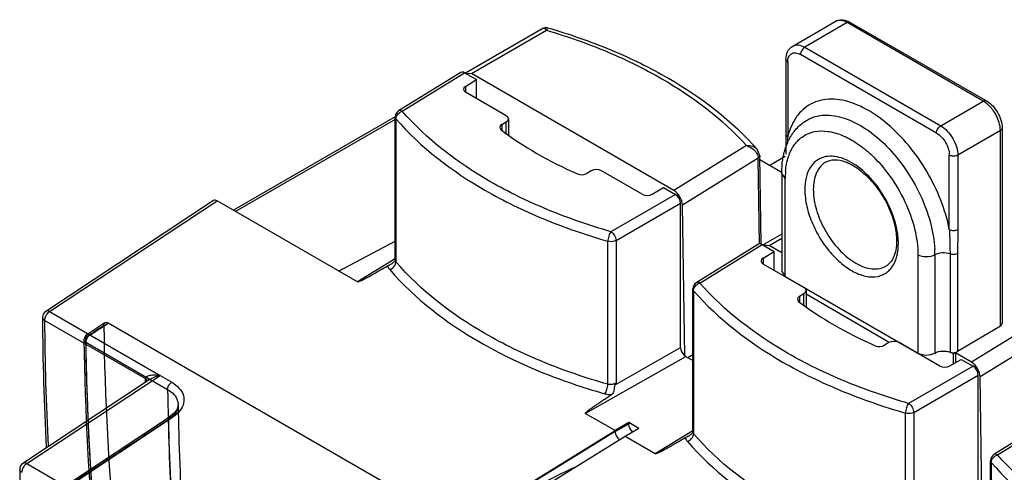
# Model space of a CAD drawing. Header units: millimetres. Extents: x 42 to 325, y 161 to 350.
# Tile 13 of 25: x 42 to 124, y 313 to 350. Entities that reach past the tile are written whole.
import ezdxf

# ---------------------------------------------------------------- set-up
doc = ezdxf.new("R2010")
doc.units = ezdxf.units.MM
doc.header["$LTSCALE"] = 33.284514
doc.layers.get('0').update_dxf_attribs({"linetype": 'CONTINUOUS'})

msp = doc.modelspace()

# ---------------------------------------------------------------- linework, layer by layer
at = {"color": 7}
for p, q in [((85.368, 349.722), (78.932, 346.007)), ((85.763, 349.771), (85.763, 349.771)), ((106.141, 348.251), (109.677, 350.293)), ((110.677, 350.194), (107.141, 348.152)), ((121.99, 343.662), (110.677, 350.194)), ((110.927, 350.218), (122.24, 343.686)), ((79.429, 345.955), (85.673, 349.56)), ((107.141, 348.152), (118.455, 341.62)), ((105.58, 347.132), (105.58, 340.905)), ((118.101, 341.008), (106.787, 347.54)), ((105.727, 346.928), (105.727, 340.701)), ((78.551, 346.056), (73.372, 342.853)), ((73.68, 342.828), (78.857, 346.029)), ((78.857, 346.029), (79.847, 345.457)), ((78.932, 346.007), (79.429, 345.955)), ((96.258, 336.239), (79.429, 345.955)), ((78.936, 344.894), (79.847, 345.457)), ((78.936, 344.894), (78.936, 344.4)), ((79.847, 343.879), (79.847, 345.457)), ((82.321, 342.45), (78.943, 344.4)), ((118.455, 341.62), (121.99, 343.662)), ((73.083, 342.349), (59.641, 334.588)), ((73.087, 330.459), (73.087, 342.342)), ((82.497, 342.203), (82.497, 340.867)), ((73.087, 342.148), (59.816, 334.486)), ((73.152, 342.186), (73.152, 330.294)), ((81.962, 341.737), (82.321, 341.952)), ((81.962, 341.737), (81.962, 341.273)), ((82.321, 340.988), (82.321, 341.952)), ((123.551, 341.416), (123.551, 325.171)), ((123.405, 341.212), (119.869, 339.171)), ((123.405, 324.962), (123.405, 341.212)), ((102.288, 339.968), (96.258, 336.239)), ((103.408, 339.123), (103.191, 339.66)), ((103.52, 331.77), (103.408, 339.12)), ((104.233, 338.337), (105.527, 339.084)), ((119.162, 333.003), (119.162, 339.171)), ((119.869, 339.171), (119.869, 333.003)), ((103.268, 338.912), (96.977, 335.022)), ((103.377, 331.768), (103.268, 338.912)), ((103.413, 338.811), (105.273, 337.737)), ((89.393, 337.869), (89.033, 337.655)), ((93.619, 335.928), (90.241, 337.878)), ((105.228, 337.66), (105.228, 329.495)), ((105.521, 337.251), (105.228, 337.66)), ((94.46, 335.932), (95.403, 336.476)), ((95.403, 336.476), (96.393, 335.905)), ((105.521, 329.086), (105.521, 337.251)), ((96.393, 335.905), (91.032, 332.81)), ((57.97, 335.397), (44.031, 326.182)), ((44.347, 326.162), (58.28, 335.373)), ((69.949, 328.637), (58.28, 335.373)), ((91.457, 332.075), (96.817, 335.17)), ((96.817, 323.168), (96.817, 335.17)), ((97.168, 322.499), (96.977, 335.022)), ((105.228, 332.612), (103.681, 331.718)), ((68.386, 329.539), (73.087, 332.028)), ((90.769, 320.123), (90.769, 332.015)), ((91.457, 332.075), (91.457, 320.215)), ((103.3, 331.767), (98.12, 328.564)), ((98.429, 328.539), (103.605, 331.741)), ((103.605, 331.741), (104.595, 331.169)), ((103.681, 331.718), (104.177, 331.667)), ((104.177, 331.667), (105.228, 332.273)), ((105.228, 331.06), (104.177, 331.667)), ((103.685, 330.606), (104.595, 331.169)), ((104.595, 329.591), (104.595, 331.169)), ((116.552, 330.883), (116.552, 322.718)), ((117.966, 330.883), (117.966, 322.718)), ((119.22, 330.958), (119.228, 322.79)), ((119.846, 330.996), (119.846, 322.836)), ((73.087, 330.545), (69.949, 328.637)), ((73.087, 330.46), (73.084, 330.427)), ((103.685, 330.606), (103.685, 330.112)), ((107.07, 328.162), (103.692, 330.112)), ((105.228, 329.495), (105.521, 329.086)), ((105.521, 329.086), (116.552, 322.718)), ((97.836, 316.17), (97.836, 328.054)), ((97.901, 327.897), (97.901, 316.006)), ((106.711, 327.449), (107.07, 327.663)), ((107.07, 326.7), (107.07, 327.663)), ((107.246, 327.914), (107.246, 326.578)), ((107.246, 327.631), (114.171, 323.633)), ((106.711, 327.449), (106.711, 326.985)), ((44.347, 326.162), (53.539, 320.855)), ((43.762, 325.678), (43.762, 325.678)), ((52.31, 320.602), (43.937, 325.436)), ((48.956, 325.235), (47.438, 324.231)), ((47.702, 324.215), (49.214, 325.215)), ((79.35, 307.817), (49.214, 325.215)), ((127.037, 325.68), (121.006, 321.951)), ((123.405, 324.962), (119.846, 322.836)), ((128.017, 324.623), (121.726, 320.733)), ((47.36, 323.61), (54.164, 319.682)), ((114.141, 323.581), (113.782, 323.366)), ((118.368, 321.639), (114.99, 323.59)), ((91.382, 320.084), (96.817, 323.168)), ((97.836, 322.563), (97.433, 322.323)), ((119.515, 322.638), (119.287, 322.77)), ((119.663, 322.726), (119.515, 322.638)), ((119.515, 321.82), (119.515, 322.638)), ((119.663, 322.726), (119.675, 321.913)), ((121.006, 321.951), (119.663, 322.726)), ((88.896, 317.698), (97.242, 322.433)), ((97.242, 322.433), (97.836, 322.09)), ((119.209, 321.643), (120.152, 322.188)), ((120.152, 322.188), (121.142, 321.616)), ((121.142, 321.616), (115.781, 318.521)), ((52.646, 320.493), (42.137, 313.544)), ((42.453, 313.524), (53.539, 320.855)), ((52.31, 320.602), (52.314, 320.337)), ((52.31, 320.602), (52.312, 320.339)), ((53.539, 320.855), (54.505, 320.287)), ((116.205, 317.786), (121.566, 320.881)), ((121.566, 308.88), (121.566, 320.881)), ((121.917, 308.21), (121.726, 320.733)), ((91.373, 316.268), (88.896, 317.698)), ((115.518, 305.835), (115.518, 317.727)), ((116.205, 317.786), (116.205, 305.927)), ((45.55, 311.59), (54.328, 317.399)), ((45.813, 311.574), (54.586, 317.386)), ((92.504, 316.932), (91.373, 316.268)), ((91.374, 316.187), (92.504, 316.839)), ((92.504, 316.932), (92.504, 316.839)), ((93.352, 316.443), (92.504, 316.932)), ((128.049, 317.479), (122.869, 314.276)), ((123.177, 314.251), (128.354, 317.452)), ((91.374, 316.187), (65.386, 300.135)), ((65.442, 300.252), (91.373, 316.268)), ((93.352, 316.443), (92.221, 315.778)), ((97.836, 316.257), (94.698, 314.348)), ((97.836, 316.172), (97.833, 316.139)), ((92.221, 315.778), (66.291, 299.762)), ((94.698, 314.348), (92.221, 315.778)), ((122.585, 301.882), (122.585, 313.765)), ((122.65, 313.609), (122.65, 301.717)), ((41.868, 313.038), (41.868, 313.039)), ((42.453, 313.524), (65.442, 300.252))]:
    msp.add_line(p, q, dxfattribs=at)
for points in [[(85.765, 349.77), (85.639, 349.79), (85.368, 349.722)], [(105.58, 340.905), (105.578, 340.515), (105.564, 339.562), (105.562, 339.253)], [(73.084, 330.427), (73.076, 330.401), (73.074, 330.397)], [(55.043, 318.438), (54.956, 318.062), (54.715, 317.719), (54.328, 317.399)], [(97.833, 316.139), (97.825, 316.113), (97.823, 316.109)]]:
    msp.add_lwpolyline(points, dxfattribs=at)
for centre, radius, start, end in [((85.007, 349.063), 0.831, 36.77408, 38.66352), ((86.983, 349.287), 1.338, 166.12308, 168.21452), ((120.991, 341.934), 1.996, 55.83003, 59.95077), ((73.687, 342.342), 0.6, 121.73156, 180.02034), ((73.937, 342.053), 0.817, 126.4929, 130.47823), ((154.076, 337.154), 48.479, 175.80475, 176.53734), ((111.583, 339.257), 6.032, 164.80746, 166.15095), ((109.909, 338.383), 4.577, 150.97933, 153.7328), ((121.408, 341.21), 1.997, 0.04979, 4.17039), ((108.843, 334.848), 4.308, 65.86408, 66.50362), ((112.535, 337.254), 7.014, 176.85314, 180.02495), ((112.062, 337.278), 6.541, 175.38509, 176.83278), ((106.373, 331.533), 8.471, 40.56399, 42.92387), ((105.897, 331.063), 9.126, 22.44809, 23.43368), ((109.015, 331.794), 5.911, 3.52386, 5.19364), ((109.454, 331.819), 5.472, 0.03145, 3.54755), ((109.26, 330.879), 8.706, 0.02528, 3.17819), ((98.436, 328.054), 0.6, 121.73156, 180.02034), ((98.686, 327.765), 0.817, 126.4929, 130.47823), ((44.362, 325.681), 0.6, 123.47132, 180.31799), ((44.94, 325.347), 1.014, 141.96427, 159.19079), ((275.467, 326.923), 231.708, 180.30787, 182.98506), ((274.727, 326.67), 230.793, 180.3064, 182.90803), ((44.853, 325.381), 0.921, 159.2451, 164.10915), ((47.714, 323.814), 0.5, 123.48955, 180.72933), ((287.775, 328.462), 238.941, 180.82893, 185.16512), ((282.608, 327.149), 235.418, 180.81331, 185.18229), ((282.755, 327.346), 235.43, 180.81338, 185.18242), ((282.255, 326.945), 234.918, 180.81338, 185.18242), ((72.316, 330.981), 21.961, 330.24978, 330.6424), ((276.101, 322.923), 221.961, 180.8367, 183.44527), ((274.016, 321.7), 218.997, 180.85366, 183.44536), ((273.258, 320.519), 219.045, 180.87563, 183.44491), ((123.185, 313.765), 0.6, 121.73156, 180.02034), ((123.435, 313.476), 0.817, 126.4929, 130.47823), ((42.468, 313.043), 0.6, 123.47664, 180.46473), ((253.025, 314.612), 211.163, 180.42681, 181.27859), ((42.959, 312.743), 0.921, 159.24426, 164.18342), ((43.046, 312.709), 1.014, 141.96427, 159.19079)]:
    msp.add_arc(centre, radius, start, end, dxfattribs=at)
for centre, major_axis, ratio, start_param, end_param in [((78.857, 345.539), (-0.3, 0.52), 0.577181, 5.497948, 6.300635), ((79.368, 344.654), (0.6, 0.009), 0.587329, 2.364616, 3.917959), ((81.897, 342.197), (0.6, 0.009), 0.587329, -0.79443, 0.776366), ((82.387, 341.492), (0.6, 0.009), 0.587329, 2.347162, 3.785439), ((108.838, 353.642), (33.899, 0.522), 0.587329, -2.497746, -2.232707), ((88.609, 337.9), (0.6, 0.009), 0.587329, -2.232707, -0.79443), ((89.817, 337.624), (0.6, 0.009), 0.587329, 0.776366, 2.347162), ((94.043, 336.181), (0.6, 0.009), 0.587329, -2.365227, -0.811884), ((96.27, 335.43), (-0.513, 0.858), 0.567191, -2.36491, -0.794114), ((96.393, 335.415), (-0.3, 0.52), 0.577533, -2.356034, -0.785542), ((103.606, 331.251), (-0.3, 0.52), 0.577181, 5.497948, 6.300635), ((104.117, 330.366), (0.6, 0.009), 0.587329, 2.364616, 3.917959), ((106.646, 327.908), (0.6, 0.009), 0.587329, -0.79443, 0.776366), ((107.135, 327.204), (0.6, 0.009), 0.587329, 2.347162, 3.785439), ((133.587, 339.353), (33.899, 0.522), 0.587329, -2.497746, -2.232707), ((123.051, 325.166), (0.5, 0.008), 0.587329, -0.79443, -0.009036), ((114.566, 323.336), (0.6, 0.009), 0.587329, 0.776366, 2.347162), ((97.242, 322.923), (-0.3, 0.52), 0.577445, 0.785369, 2.356013), ((113.358, 323.611), (0.6, 0.009), 0.587329, -2.232707, -0.79443), ((121.019, 321.142), (-0.513, 0.858), 0.567191, -2.36491, -0.794114), ((118.792, 321.893), (0.6, 0.009), 0.587329, -2.365227, -0.811884), ((121.142, 321.126), (-0.3, 0.52), 0.577533, -2.356034, -0.785542), ((76.075, 306.23), (12.162, 7.013), 0.030215, 0.139476, 1.204645)]:
    msp.add_ellipse(centre, major_axis=major_axis, ratio=ratio, start_param=start_param, end_param=end_param, dxfattribs=at)
for points, knots in [([(109.677, 350.293), (109.86, 350.398), (110.315, 350.487), (110.735, 350.329), (110.927, 350.218)], [0, 0, 0, 0, 0.488463, 1, 1, 1, 1]), ([(110.677, 350.194), (110.511, 350.289), (110.181, 350.426), (109.811, 350.37), (109.677, 350.293)], [0, 0, 0, 0, 0.550823, 1, 1, 1, 1]), ([(85.368, 349.723), (85.393, 349.737), (85.467, 349.744), (85.526, 349.706), (85.556, 349.683)], [0, 0, 0, 0, 0.434924, 1, 1, 1, 1]), ([(85.556, 349.683), (85.565, 349.677), (85.601, 349.646), (85.633, 349.611), (85.656, 349.582)], [0, 0, 0, 0, 0.227302, 1, 1, 1, 1]), ([(85.764, 349.77), (85.747, 349.775), (85.706, 349.697), (85.695, 349.651), (85.684, 349.608)], [0, 0, 0, 0, 0.285165, 1, 1, 1, 1]), ([(85.763, 349.771), (87.564, 349.247), (91.012, 348.048), (97.115, 345.072), (101.118, 342.031), (103.191, 339.66)], [0, 0, 0, 0, 0.276229, 0.536121, 1, 1, 1, 1]), ([(110.927, 350.218), (110.91, 350.228), (110.827, 350.258), (110.735, 350.227), (110.677, 350.194)], [0, 0, 0, 0, 0.220888, 1, 1, 1, 1]), ([(85.673, 349.56), (87.391, 349.054), (90.679, 347.899), (96.486, 345.066), (100.3, 342.197), (102.288, 339.968)], [0, 0, 0, 0, 0.277285, 0.537694, 1, 1, 1, 1]), ([(105.58, 347.132), (105.58, 347.353), (105.654, 347.795), (105.958, 348.146), (106.141, 348.251)], [0, 0, 0, 0, 0.511529, 1, 1, 1, 1]), ([(106.141, 348.251), (106.276, 348.329), (106.645, 348.385), (106.976, 348.248), (107.141, 348.152)], [0, 0, 0, 0, 0.449177, 1, 1, 1, 1]), ([(107.141, 348.152), (107.036, 348.092), (106.87, 347.9), (106.787, 347.661), (106.787, 347.54)], [0, 0, 0, 0, 0.499998, 1, 1, 1, 1]), ([(105.727, 346.928), (105.705, 346.94), (105.635, 346.988), (105.58, 347.071), (105.58, 347.132)], [0, 0, 0, 0, 0.293913, 1, 1, 1, 1]), ([(105.735, 347.073), (105.748, 347.188), (105.802, 347.399), (105.953, 347.565), (106.037, 347.614)], [0, 0, 0, 0, 0.540571, 1, 1, 1, 1]), ([(106.037, 347.614), (106.139, 347.673), (106.416, 347.715), (106.663, 347.612), (106.787, 347.54)], [0, 0, 0, 0, 0.449211, 1, 1, 1, 1]), ([(114.032, 341.761), (113.412, 342.287), (112.16, 343.158), (110.154, 343.887), (108.528, 343.835), (107.466, 343.362), (107.026, 343.009), (106.831, 342.809)], [0, 0, 0, 0, 0.305631, 0.567573, 0.790612, 0.895112, 1, 1, 1, 1]), ([(121.99, 343.662), (122.012, 343.674), (122.088, 343.711), (122.188, 343.717), (122.24, 343.687)], [0, 0, 0, 0, 0.29391, 1, 1, 1, 1]), ([(122.822, 342.87), (122.77, 342.942), (122.565, 343.21), (122.317, 343.446), (122.112, 343.585)], [0, 0, 0, 0, 0.263401, 1, 1, 1, 1]), ([(122.24, 343.686), (122.63, 343.462), (123.256, 342.76), (123.551, 341.866), (123.551, 341.416)], [0, 0, 0, 0, 0.500019, 1, 1, 1, 1]), ([(73.152, 342.186), (73.142, 342.197), (73.107, 342.243), (73.087, 342.3), (73.087, 342.342)], [0, 0, 0, 0, 0.270566, 1, 1, 1, 1]), ([(73.152, 342.186), (73.152, 342.229), (73.18, 342.415), (73.297, 342.581), (73.406, 342.675)], [0, 0, 0, 0, 0.229027, 1, 1, 1, 1]), ([(73.68, 342.828), (73.628, 342.857), (73.526, 342.897), (73.412, 342.878), (73.372, 342.853)], [0, 0, 0, 0, 0.551581, 1, 1, 1, 1]), ([(91.032, 332.81), (89.227, 333.328), (85.776, 334.519), (79.7, 337.466), (75.723, 340.479), (73.68, 342.828)], [0, 0, 0, 0, 0.278128, 0.538914, 1, 1, 1, 1]), ([(106.831, 342.809), (106.707, 342.683), (106.222, 342.105), (105.913, 341.393), (105.762, 340.838)], [0, 0, 0, 0, 0.234915, 1, 1, 1, 1]), ([(107.344, 342.096), (107.555, 342.218), (108.018, 342.413), (109.071, 342.578), (110.559, 342.314), (112.323, 341.39), (114.031, 339.939), (115.559, 338.069), (116.793, 335.921), (117.637, 333.662), (117.912, 332.11), (117.953, 331.362)], [0, 0, 0, 0, 0.042839, 0.087352, 0.186022, 0.302018, 0.434283, 0.577683, 0.724949, 0.868123, 1, 1, 1, 1]), ([(123.399, 341.356), (123.39, 341.482), (123.303, 342.021), (123.062, 342.529), (122.822, 342.87)], [0, 0, 0, 0, 0.233271, 1, 1, 1, 1]), ([(73.152, 342.186), (75.226, 339.801), (79.264, 336.742), (85.433, 333.75), (88.936, 332.542), (90.769, 332.015)], [0, 0, 0, 0, 0.461075, 0.721865, 1, 1, 1, 1]), ([(105.906, 340.604), (106.077, 340.912), (106.489, 341.485), (107.045, 341.924), (107.344, 342.096)], [0, 0, 0, 0, 0.504969, 1, 1, 1, 1]), ([(119.162, 333.003), (118.999, 333.828), (118.5, 335.487), (117.357, 337.837), (115.87, 339.979), (114.67, 341.22), (114.032, 341.761)], [0, 0, 0, 0, 0.244566, 0.500965, 0.756885, 1, 1, 1, 1]), ([(118.101, 341.008), (118.101, 341.129), (118.184, 341.369), (118.35, 341.56), (118.455, 341.62)], [0, 0, 0, 0, 0.500002, 1, 1, 1, 1]), ([(118.455, 341.62), (118.656, 341.505), (119.036, 341.185), (119.479, 340.579), (119.782, 339.892), (119.869, 339.403), (119.869, 339.171)], [0, 0, 0, 0, 0.237247, 0.499999, 0.762752, 1, 1, 1, 1]), ([(123.551, 341.416), (123.551, 341.397), (123.536, 341.31), (123.463, 341.246), (123.405, 341.212)], [0, 0, 0, 0, 0.220886, 1, 1, 1, 1]), ([(105.543, 337.804), (105.577, 338.226), (105.719, 339.018), (106.217, 340.058), (106.985, 340.81), (107.976, 341.199), (109.103, 341.205), (110.301, 340.856), (111.522, 340.183), (112.285, 339.566), (112.66, 339.216)], [0, 0, 0, 0, 0.131388, 0.247311, 0.352859, 0.457133, 0.569661, 0.696812, 0.840689, 1, 1, 1, 1]), ([(105.58, 340.905), (105.58, 340.885), (105.599, 340.799), (105.669, 340.734), (105.727, 340.701)], [0, 0, 0, 0, 0.228893, 1, 1, 1, 1]), ([(118.101, 341.008), (118.416, 340.826), (118.913, 340.252), (119.162, 339.535), (119.162, 339.171)], [0, 0, 0, 0, 0.499999, 1, 1, 1, 1]), ([(102.288, 339.968), (102.458, 339.982), (102.793, 339.955), (103.089, 339.777), (103.192, 339.66)], [0, 0, 0, 0, 0.52341, 1, 1, 1, 1]), ([(102.288, 339.968), (102.35, 339.953), (102.599, 339.869), (102.824, 339.716), (102.961, 339.573)], [0, 0, 0, 0, 0.244278, 1, 1, 1, 1]), ([(105.357, 339.054), (105.38, 339.174), (105.485, 339.639), (105.648, 340.092), (105.804, 340.409)], [0, 0, 0, 0, 0.257276, 1, 1, 1, 1]), ([(102.961, 339.573), (102.999, 339.533), (103.135, 339.373), (103.231, 339.176), (103.257, 339.024)], [0, 0, 0, 0, 0.264847, 1, 1, 1, 1]), ([(103.408, 339.12), (103.408, 339.1), (103.395, 339.013), (103.325, 338.947), (103.268, 338.912)], [0, 0, 0, 0, 0.226762, 1, 1, 1, 1]), ([(105.228, 337.66), (105.228, 337.779), (105.238, 338.246), (105.29, 338.713), (105.357, 339.054)], [0, 0, 0, 0, 0.256839, 1, 1, 1, 1]), ([(108.726, 339.013), (108.487, 338.948), (108.023, 338.714), (107.507, 338.09), (107.205, 337.259), (107.147, 336.64), (107.147, 336.312)], [0, 0, 0, 0, 0.220785, 0.449921, 0.706823, 1, 1, 1, 1]), ([(109.676, 339.06), (109.593, 339.072), (109.276, 339.104), (108.952, 339.075), (108.726, 339.013)], [0, 0, 0, 0, 0.263513, 1, 1, 1, 1]), ([(110.561, 338.799), (110.486, 338.831), (110.201, 338.946), (109.901, 339.027), (109.676, 339.06)], [0, 0, 0, 0, 0.26299, 1, 1, 1, 1]), ([(112.66, 339.216), (113.241, 338.674), (114.304, 337.439), (115.529, 335.343), (116.333, 333.128), (116.552, 331.606), (116.552, 330.883)], [0, 0, 0, 0, 0.253127, 0.515477, 0.769626, 1, 1, 1, 1]), ([(119.869, 339.171), (119.764, 339.11), (119.515, 339.062), (119.267, 339.11), (119.162, 339.171)], [0, 0, 0, 0, 0.499999, 1, 1, 1, 1]), ([(108.89, 338.601), (108.725, 338.506), (108.417, 338.247), (108.088, 337.709), (107.893, 337.047), (107.855, 336.566), (107.855, 336.312)], [0, 0, 0, 0, 0.217786, 0.450916, 0.7103, 1, 1, 1, 1]), ([(108.89, 338.601), (109.1, 338.722), (109.66, 338.857), (110.594, 338.65), (111.605, 338.083), (112.604, 337.185), (113.497, 336.032), (114.201, 334.722), (114.656, 333.372), (114.779, 332.457), (114.779, 332.026)], [0, 0, 0, 0, 0.07343, 0.166372, 0.283604, 0.420924, 0.570526, 0.723167, 0.869277, 1, 1, 1, 1]), ([(112.576, 337.302), (112.424, 337.465), (111.84, 338.045), (111.154, 338.533), (110.605, 338.779)], [0, 0, 0, 0, 0.269857, 1, 1, 1, 1]), ([(114.271, 334.693), (113.994, 335.331), (113.53, 336.143), (112.957, 336.868), (112.808, 337.042)], [0, 0, 0, 0, 0.752823, 1, 1, 1, 1]), ([(107.147, 336.312), (107.147, 336.271), (107.149, 336.102), (107.159, 335.932), (107.171, 335.805)], [0, 0, 0, 0, 0.245137, 1, 1, 1, 1]), ([(107.171, 335.805), (107.215, 335.318), (107.428, 334.315), (108.022, 332.872), (108.861, 331.526), (109.876, 330.385), (110.989, 329.541), (112.12, 329.061), (113.205, 329.002), (113.825, 329.297), (114.062, 329.498)], [0, 0, 0, 0, 0.136282, 0.283111, 0.432458, 0.57588, 0.706, 0.818311, 0.913521, 1, 1, 1, 1]), ([(107.855, 336.312), (107.855, 336.275), (107.856, 336.121), (107.865, 335.967), (107.876, 335.851)], [0, 0, 0, 0, 0.245137, 1, 1, 1, 1]), ([(107.876, 335.851), (107.926, 335.295), (108.202, 334.154), (108.976, 332.566), (110.039, 331.185), (110.925, 330.457), (111.39, 330.189)], [0, 0, 0, 0, 0.243747, 0.50651, 0.765775, 1, 1, 1, 1]), ([(58.28, 335.373), (58.229, 335.403), (58.125, 335.445), (58.01, 335.423), (57.97, 335.397)], [0, 0, 0, 0, 0.551159, 1, 1, 1, 1]), ([(114.902, 332.329), (114.886, 332.509), (114.782, 333.268), (114.556, 334.008), (114.332, 334.548)], [0, 0, 0, 0, 0.236494, 1, 1, 1, 1]), ([(91.032, 332.81), (90.943, 332.705), (90.824, 332.437), (90.767, 332.154), (90.769, 332.007)], [0, 0, 0, 0, 0.482307, 1, 1, 1, 1]), ([(91.032, 332.81), (91.157, 332.735), (91.353, 332.505), (91.454, 332.22), (91.457, 332.075)], [0, 0, 0, 0, 0.500002, 1, 1, 1, 1]), ([(119.162, 333.003), (119.267, 332.942), (119.515, 332.894), (119.764, 332.942), (119.869, 333.003)], [0, 0, 0, 0, 0.500001, 1, 1, 1, 1]), ([(119.162, 333.003), (119.174, 332.83), (119.21, 332.149), (119.22, 331.467), (119.22, 330.958)], [0, 0, 0, 0, 0.253343, 1, 1, 1, 1]), ([(119.869, 333.003), (119.869, 332.5), (119.852, 331.831), (119.846, 331.162), (119.846, 330.996)], [0, 0, 0, 0, 0.751357, 1, 1, 1, 1]), ([(91.457, 332.075), (91.409, 332.048), (91.19, 331.964), (90.94, 331.965), (90.769, 332.015)], [0, 0, 0, 0, 0.2329, 1, 1, 1, 1]), ([(114.779, 332.026), (114.779, 331.78), (114.744, 331.324), (114.567, 330.711), (114.284, 330.239), (114.025, 330.019), (113.89, 329.941)], [0, 0, 0, 0, 0.31137, 0.57769, 0.802775, 1, 1, 1, 1]), ([(114.319, 329.763), (114.42, 329.889), (114.809, 330.506), (114.926, 331.26), (114.926, 331.822)], [0, 0, 0, 0, 0.223087, 1, 1, 1, 1]), ([(117.966, 330.883), (117.756, 330.762), (117.259, 330.666), (116.762, 330.762), (116.552, 330.883)], [0, 0, 0, 0, 0.499999, 1, 1, 1, 1]), ([(119.22, 330.958), (119.015, 331.035), (118.579, 331.088), (118.147, 330.987), (117.966, 330.883)], [0, 0, 0, 0, 0.511908, 1, 1, 1, 1]), ([(119.846, 330.996), (119.758, 330.945), (119.542, 330.893), (119.324, 330.919), (119.22, 330.958)], [0, 0, 0, 0, 0.478296, 1, 1, 1, 1]), ([(69.949, 328.637), (69.981, 328.631), (70.045, 328.653), (70.158, 328.698), (70.295, 328.763), (70.454, 328.842), (70.662, 328.951), (70.918, 329.09), (71.222, 329.26), (71.524, 329.43), (71.922, 329.66), (72.221, 329.832), (72.419, 329.948)], [0, 0, 0, 0, 0.034774, 0.067904, 0.132387, 0.195835, 0.258737, 0.383575, 0.507615, 0.631135, 0.754278, 1, 1, 1, 1]), ([(72.419, 329.949), (72.448, 329.969), (72.584, 330.048), (72.727, 330.114), (72.831, 330.177)], [0, 0, 0, 0, 0.222109, 1, 1, 1, 1]), ([(72.514, 329.916), (72.511, 329.922), (72.483, 329.945), (72.446, 329.948), (72.419, 329.948)], [0, 0, 0, 0, 0.203705, 1, 1, 1, 1]), ([(72.631, 329.657), (72.682, 329.673), (72.882, 329.767), (73.049, 329.945), (73.111, 330.102)], [0, 0, 0, 0, 0.237818, 1, 1, 1, 1]), ([(72.831, 330.177), (72.855, 330.192), (72.947, 330.252), (73.028, 330.331), (73.074, 330.397)], [0, 0, 0, 0, 0.257192, 1, 1, 1, 1]), ([(73.152, 330.294), (73.142, 330.306), (73.107, 330.354), (73.09, 330.415), (73.09, 330.459)], [0, 0, 0, 0, 0.266907, 1, 1, 1, 1]), ([(73.111, 330.102), (73.117, 330.118), (73.139, 330.18), (73.152, 330.246), (73.152, 330.294)], [0, 0, 0, 0, 0.271558, 1, 1, 1, 1]), ([(90.769, 320.123), (88.936, 320.64), (85.432, 321.836), (79.256, 324.82), (75.219, 327.895), (73.152, 330.294)], [0, 0, 0, 0, 0.277642, 0.538199, 1, 1, 1, 1]), ([(111.39, 330.189), (111.609, 330.062), (112.046, 329.854), (112.717, 329.692), (113.346, 329.708), (113.725, 329.846), (113.89, 329.941)], [0, 0, 0, 0, 0.289699, 0.549083, 0.782213, 1, 1, 1, 1]), ([(72.631, 329.657), (72.615, 329.676), (72.583, 329.716), (72.554, 329.771), (72.533, 329.814), (72.518, 329.847), (72.515, 329.881), (72.52, 329.906), (72.514, 329.916)], [0, 0, 0, 0, 0.26566, 0.518455, 0.642721, 0.764489, 0.882667, 1, 1, 1, 1]), ([(72.632, 329.657), (74.73, 327.222), (78.827, 324.1), (85.095, 321.073), (88.653, 319.859), (90.513, 319.334)], [0, 0, 0, 0, 0.461761, 0.722333, 1, 1, 1, 1]), ([(97.901, 327.897), (97.901, 327.94), (97.929, 328.127), (98.046, 328.293), (98.155, 328.386)], [0, 0, 0, 0, 0.229027, 1, 1, 1, 1]), ([(98.429, 328.539), (98.377, 328.568), (98.275, 328.609), (98.161, 328.589), (98.12, 328.564)], [0, 0, 0, 0, 0.551581, 1, 1, 1, 1]), ([(115.781, 318.521), (113.976, 319.04), (110.525, 320.23), (104.449, 323.177), (100.471, 326.19), (98.429, 328.539)], [0, 0, 0, 0, 0.278128, 0.538914, 1, 1, 1, 1]), ([(97.901, 327.897), (97.891, 327.909), (97.856, 327.954), (97.836, 328.012), (97.836, 328.054)], [0, 0, 0, 0, 0.270566, 1, 1, 1, 1]), ([(97.901, 327.897), (99.975, 325.513), (104.013, 322.454), (110.181, 319.462), (113.685, 318.253), (115.518, 317.727)], [0, 0, 0, 0, 0.461075, 0.721865, 1, 1, 1, 1]), ([(44.347, 326.162), (44.293, 326.191), (44.188, 326.231), (44.071, 326.209), (44.03, 326.182)], [0, 0, 0, 0, 0.553191, 1, 1, 1, 1]), ([(44.347, 326.162), (44.328, 326.151), (44.251, 326.097), (44.185, 326.029), (44.141, 325.972)], [0, 0, 0, 0, 0.232336, 1, 1, 1, 1]), ([(43.937, 325.436), (43.911, 325.451), (43.827, 325.507), (43.762, 325.606), (43.761, 325.678)], [0, 0, 0, 0, 0.294298, 1, 1, 1, 1]), ([(43.967, 325.633), (43.962, 325.616), (43.946, 325.552), (43.937, 325.485), (43.937, 325.436)], [0, 0, 0, 0, 0.264565, 1, 1, 1, 1]), ([(48.861, 325.005), (48.86, 325.067), (48.876, 325.19), (49.045, 325.292), (49.161, 325.246), (49.214, 325.215)], [0, 0, 0, 0, 0.35769, 0.645724, 1, 1, 1, 1]), ([(47.348, 324.01), (47.347, 324.042), (47.352, 324.103), (47.384, 324.184), (47.423, 324.222), (47.445, 324.235)], [0, 0, 0, 0, 0.378349, 0.704901, 1, 1, 1, 1]), ([(48.861, 325.005), (48.609, 324.839), (48.104, 324.508), (47.6, 324.177), (47.348, 324.01)], [0, 0, 0, 0, 0.500003, 1, 1, 1, 1]), ([(47.702, 324.215), (47.672, 324.196), (47.616, 324.154), (47.546, 324.079), (47.488, 324.001), (47.443, 323.923), (47.409, 323.848), (47.386, 323.779), (47.37, 323.716), (47.362, 323.66), (47.36, 323.626), (47.36, 323.61)], [0, 0, 0, 0, 0.146263, 0.289915, 0.425973, 0.551425, 0.664997, 0.765551, 0.854286, 0.934639, 1, 1, 1, 1]), ([(47.702, 324.215), (47.672, 324.231), (47.613, 324.255), (47.523, 324.265), (47.467, 324.249), (47.445, 324.235)], [0, 0, 0, 0, 0.378031, 0.706825, 1, 1, 1, 1]), ([(47.373, 323.589), (47.339, 323.606), (47.293, 323.658), (47.225, 323.729), (47.205, 323.827), (47.249, 323.931), (47.312, 323.982), (47.348, 324.004)], [0, 0, 0, 0, 0.221238, 0.383445, 0.555448, 0.754141, 1, 1, 1, 1]), ([(116.552, 322.718), (116.762, 322.597), (117.259, 322.501), (117.756, 322.597), (117.966, 322.718)], [0, 0, 0, 0, 0.5, 1, 1, 1, 1]), ([(117.966, 322.718), (118.148, 322.823), (118.48, 322.898), (118.912, 322.88), (119.132, 322.832), (119.232, 322.794)], [0, 0, 0, 0, 0.485976, 0.750428, 1, 1, 1, 1]), ([(119.287, 322.77), (119.301, 322.765), (119.366, 322.748), (119.432, 322.745), (119.483, 322.746)], [0, 0, 0, 0, 0.235453, 1, 1, 1, 1]), ([(119.483, 322.746), (119.517, 322.747), (119.642, 322.754), (119.767, 322.789), (119.846, 322.836)], [0, 0, 0, 0, 0.267841, 1, 1, 1, 1]), ([(52.464, 320.438), (52.457, 320.454), (52.419, 320.519), (52.36, 320.571), (52.31, 320.602)], [0, 0, 0, 0, 0.227945, 1, 1, 1, 1]), ([(52.311, 320.602), (52.319, 320.658), (52.388, 320.771), (52.503, 320.815), (52.561, 320.835)], [0, 0, 0, 0, 0.479458, 1, 1, 1, 1]), ([(52.561, 320.835), (52.712, 320.886), (53.046, 320.913), (53.373, 320.884), (53.539, 320.855)], [0, 0, 0, 0, 0.48467, 1, 1, 1, 1]), ([(53.539, 320.855), (53.462, 320.837), (53.151, 320.752), (52.848, 320.627), (52.646, 320.493)], [0, 0, 0, 0, 0.246825, 1, 1, 1, 1]), ([(54.164, 319.682), (54.164, 319.708), (54.169, 319.767), (54.189, 319.857), (54.218, 319.934), (54.246, 319.993), (54.269, 320.034), (54.294, 320.074), (54.331, 320.127), (54.384, 320.19), (54.446, 320.247), (54.489, 320.277), (54.505, 320.287)], [0, 0, 0, 0, 0.109579, 0.245873, 0.38334, 0.45043, 0.515465, 0.580467, 0.647453, 0.784479, 0.920032, 1, 1, 1, 1]), ([(54.505, 320.287), (54.738, 320.15), (55.147, 319.846), (55.531, 319.217), (55.552, 318.514), (55.206, 317.862), (54.816, 317.534), (54.591, 317.383)], [0, 0, 0, 0, 0.222823, 0.412109, 0.587305, 0.776727, 1, 1, 1, 1]), ([(90.512, 319.333), (90.599, 319.437), (90.714, 319.7), (90.77, 319.979), (90.769, 320.123)], [0, 0, 0, 0, 0.483169, 1, 1, 1, 1]), ([(91.457, 320.215), (91.359, 320.153), (91.126, 320.085), (90.885, 320.092), (90.769, 320.123)], [0, 0, 0, 0, 0.48979, 1, 1, 1, 1]), ([(54.164, 319.682), (54.257, 319.628), (54.531, 319.447), (54.837, 319.129), (55.007, 318.746), (55.056, 318.457), (55.025, 318.164), (54.88, 317.771), (54.594, 317.433), (54.33, 317.233), (54.238, 317.172)], [0, 0, 0, 0, 0.102695, 0.313189, 0.407832, 0.498758, 0.589847, 0.684727, 0.894778, 1, 1, 1, 1]), ([(90.512, 319.333), (90.558, 319.32), (90.747, 319.276), (90.943, 319.262), (91.09, 319.268)], [0, 0, 0, 0, 0.242056, 1, 1, 1, 1]), ([(91.382, 320.084), (91.303, 319.947), (91.296, 319.706), (91.241, 319.412), (91.145, 319.303), (91.09, 319.268)], [0, 0, 0, 0, 0.536796, 0.780294, 1, 1, 1, 1]), ([(88.896, 317.698), (88.885, 317.717), (88.929, 317.766), (88.978, 317.812), (89.042, 317.865), (89.127, 317.933), (89.239, 318.018), (89.375, 318.117), (89.513, 318.215), (89.7, 318.345), (89.936, 318.506), (90.222, 318.698), (90.606, 318.953), (90.896, 319.142), (91.09, 319.268)], [0, 0, 0, 0, 0.024198, 0.053195, 0.083139, 0.113549, 0.175159, 0.237411, 0.300071, 0.363019, 0.489527, 0.616613, 0.744113, 1, 1, 1, 1]), ([(115.781, 318.521), (115.692, 318.417), (115.573, 318.149), (115.516, 317.866), (115.518, 317.718)], [0, 0, 0, 0, 0.482307, 1, 1, 1, 1]), ([(115.781, 318.521), (115.906, 318.447), (116.102, 318.216), (116.203, 317.932), (116.205, 317.786)], [0, 0, 0, 0, 0.500002, 1, 1, 1, 1]), ([(116.205, 317.786), (116.158, 317.76), (115.939, 317.675), (115.689, 317.676), (115.518, 317.727)], [0, 0, 0, 0, 0.2329, 1, 1, 1, 1]), ([(54.238, 317.172), (53.263, 316.526), (51.312, 315.236), (48.389, 313.297), (46.434, 312.014), (45.46, 311.369)], [0, 0, 0, 0, 0.33342, 0.66686, 1, 1, 1, 1]), ([(54.592, 317.383), (54.57, 317.394), (54.525, 317.415), (54.455, 317.43), (54.398, 317.428), (54.359, 317.416), (54.334, 317.404), (54.312, 317.388), (54.284, 317.36), (54.255, 317.312), (54.239, 317.244), (54.237, 317.195), (54.238, 317.172)], [0, 0, 0, 0, 0.137862, 0.279828, 0.400697, 0.45495, 0.506102, 0.557, 0.610474, 0.728317, 0.86597, 1, 1, 1, 1]), ([(92.561, 316.561), (92.552, 316.584), (92.521, 316.674), (92.504, 316.77), (92.504, 316.839)], [0, 0, 0, 0, 0.26693, 1, 1, 1, 1]), ([(91.374, 316.187), (91.376, 316.052), (91.468, 315.782), (91.647, 315.564), (91.761, 315.485)], [0, 0, 0, 0, 0.492221, 1, 1, 1, 1]), ([(92.866, 316.146), (92.834, 316.17), (92.704, 316.286), (92.609, 316.438), (92.561, 316.561)], [0, 0, 0, 0, 0.236814, 1, 1, 1, 1]), ([(97.58, 315.889), (97.604, 315.903), (97.696, 315.963), (97.776, 316.042), (97.823, 316.109)], [0, 0, 0, 0, 0.257192, 1, 1, 1, 1]), ([(97.901, 316.006), (97.89, 316.018), (97.856, 316.066), (97.839, 316.127), (97.839, 316.171)], [0, 0, 0, 0, 0.266907, 1, 1, 1, 1]), ([(97.86, 315.813), (97.866, 315.83), (97.888, 315.892), (97.9, 315.958), (97.901, 316.006)], [0, 0, 0, 0, 0.271558, 1, 1, 1, 1]), ([(115.518, 305.835), (113.685, 306.352), (110.18, 307.548), (104.004, 310.531), (99.968, 313.607), (97.901, 316.006)], [0, 0, 0, 0, 0.277642, 0.538199, 1, 1, 1, 1]), ([(94.698, 314.348), (94.73, 314.342), (94.794, 314.364), (94.907, 314.409), (95.044, 314.474), (95.203, 314.554), (95.411, 314.663), (95.667, 314.802), (95.971, 314.971), (96.272, 315.142), (96.671, 315.372), (96.97, 315.544), (97.168, 315.66)], [0, 0, 0, 0, 0.034775, 0.067904, 0.132387, 0.195836, 0.258737, 0.383576, 0.507615, 0.631135, 0.754279, 1, 1, 1, 1]), ([(97.168, 315.661), (97.197, 315.68), (97.333, 315.759), (97.476, 315.825), (97.58, 315.889)], [0, 0, 0, 0, 0.222111, 1, 1, 1, 1]), ([(97.263, 315.627), (97.259, 315.633), (97.232, 315.657), (97.195, 315.66), (97.168, 315.66)], [0, 0, 0, 0, 0.203704, 1, 1, 1, 1]), ([(97.38, 315.368), (97.364, 315.388), (97.332, 315.427), (97.303, 315.482), (97.282, 315.526), (97.267, 315.558), (97.263, 315.593), (97.269, 315.618), (97.263, 315.627)], [0, 0, 0, 0, 0.26566, 0.518455, 0.642721, 0.764489, 0.882667, 1, 1, 1, 1]), ([(97.38, 315.368), (97.43, 315.384), (97.631, 315.479), (97.797, 315.656), (97.86, 315.813)], [0, 0, 0, 0, 0.237818, 1, 1, 1, 1]), ([(97.381, 315.368), (99.479, 312.934), (103.576, 309.812), (109.844, 306.784), (113.402, 305.57), (115.262, 305.045)], [0, 0, 0, 0, 0.461761, 0.722333, 1, 1, 1, 1]), ([(42.453, 313.524), (42.4, 313.553), (42.294, 313.593), (42.178, 313.571), (42.137, 313.544)], [0, 0, 0, 0, 0.55317, 1, 1, 1, 1]), ([(122.65, 313.609), (122.639, 313.621), (122.605, 313.666), (122.585, 313.724), (122.585, 313.765)], [0, 0, 0, 0, 0.270566, 1, 1, 1, 1]), ([(122.65, 313.609), (122.65, 313.652), (122.678, 313.838), (122.794, 314.004), (122.904, 314.098)], [0, 0, 0, 0, 0.229027, 1, 1, 1, 1]), ([(122.65, 313.609), (124.724, 311.224), (128.762, 308.166), (134.93, 305.174), (138.434, 303.965), (140.266, 303.438)], [0, 0, 0, 0, 0.461075, 0.721865, 1, 1, 1, 1]), ([(123.177, 314.251), (123.126, 314.28), (123.024, 314.32), (122.91, 314.301), (122.869, 314.276)], [0, 0, 0, 0, 0.551581, 1, 1, 1, 1]), ([(140.53, 304.233), (138.725, 304.751), (135.274, 305.942), (129.198, 308.889), (125.22, 311.902), (123.177, 314.251)], [0, 0, 0, 0, 0.278128, 0.538914, 1, 1, 1, 1]), ([(42.044, 312.798), (42.018, 312.813), (41.934, 312.868), (41.869, 312.967), (41.868, 313.038)], [0, 0, 0, 0, 0.29446, 1, 1, 1, 1]), ([(42.073, 312.994), (42.068, 312.977), (42.052, 312.913), (42.044, 312.847), (42.044, 312.798)], [0, 0, 0, 0, 0.26452, 1, 1, 1, 1]), ([(42.453, 313.524), (42.435, 313.513), (42.358, 313.459), (42.292, 313.391), (42.247, 313.334)], [0, 0, 0, 0, 0.232336, 1, 1, 1, 1])]:
    msp.add_open_spline(points, degree=3, knots=knots, dxfattribs=at)
for points in [[(105.727, 346.928), (105.727, 346.976), (105.729, 347.025), (105.735, 347.073)], [(73.451, 342.71), (73.52, 342.761), (73.598, 342.803), (73.68, 342.828)], [(103.257, 339.024), (103.264, 338.987), (103.267, 338.949), (103.268, 338.912)], [(114.062, 329.498), (114.155, 329.578), (114.242, 329.668), (114.319, 329.763)], [(98.2, 328.422), (98.269, 328.473), (98.347, 328.514), (98.429, 328.539)], [(52.482, 320.381), (52.479, 320.401), (52.472, 320.42), (52.464, 320.438)], [(122.949, 314.133), (123.018, 314.184), (123.095, 314.226), (123.177, 314.251)]]:
    msp.add_open_spline(points, degree=3, dxfattribs=at)

doc.saveas('drawing.dxf')
